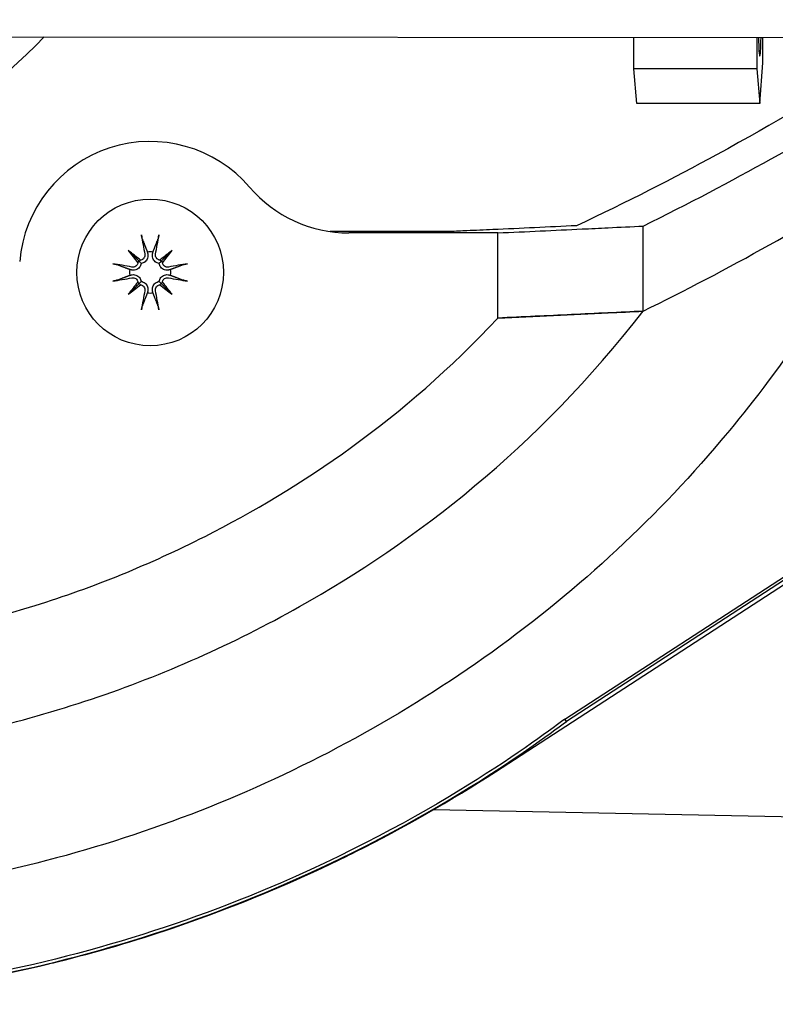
# Model space of a CAD drawing. Header units: millimetres. Extents: x 14 to 2347, y 26 to 1654.
# Tile 39 of 61: x 663 to 692, y 1352 to 1390. Entities that reach past the tile are written whole.
import ezdxf

# ---------------------------------------------------------------- set-up
doc = ezdxf.new("R2010")
doc.units = ezdxf.units.MM
doc.header["$LTSCALE"] = 4
for name, color, linetype, lineweight in [('可見邊線(ISO)', 7, 'Continuous', 30), ('標註(ISO)', 7, 'Continuous', 9), ('符號(ISO)', 7, 'Continuous', 9)]:
    doc.layers.add(name, color=color, linetype=linetype, lineweight=lineweight)
doc.styles.add('temp', font='txt')
doc.dimstyles.new('工研院N500', dxfattribs={"dimscale": 4, "dimtxt": 3, "dimasz": 2.5, "dimexe": 1, "dimexo": 1, "dimgap": 0.762, "dimtad": 1, "dimdec": 3, "dimrnd": 1e-08, "dimdsep": 46, "dimtxsty": 'temp', "dimcen": 0.09, "dimdle": 10, "dimclrd": 1, "dimclre": 1, "dimclrt": 7, "dimazin": 2, "dimtfac": 0.666667, "dimtdec": 3, "dimtmove": 0, "dimatfit": 3, "dimfxl": 1, "dimtolj": 1, "dimlwd": 15, "dimlwe": 15, "dimarcsym": 0})
doc.dimstyles.new('工研院N500$7', dxfattribs={"dimscale": 4, "dimtxt": 3, "dimasz": 2.5, "dimexe": 1, "dimexo": 1, "dimgap": 0.762, "dimtad": 1, "dimdec": 3, "dimrnd": 1e-08, "dimdsep": 46, "dimtxsty": 'temp', "dimcen": 0.09, "dimdle": 10, "dimclrd": 7, "dimclre": 1, "dimclrt": 7, "dimazin": 2, "dimtfac": 0.666667, "dimtdec": 3, "dimtmove": 0, "dimatfit": 3, "dimfxl": 1, "dimtolj": 1, "dimlwd": 9, "dimlwe": 15, "dimarcsym": 0})

# ---------------------------------------------------------------- blocks, each defined once
blk = doc.blocks.new('*D36')
at = {"layer": 'Defpoints', "color": 0, "linetype": 'Continuous', "transparency": 16777216}
for p in [(1077.991, 1572.207), (404.789, 1405.816), (1077.991, 1382.007)]:
    blk.add_point(p, dxfattribs=at)
at = {"layer": '標註(ISO)', "color": 1, "linetype": 'Continuous', "lineweight": 15, "transparency": 16777216}
for p, q in [((404.789, 1409.816), (404.789, 1576.207)), ((1077.991, 1386.007), (1077.991, 1576.207)), ((414.789, 1572.207), (1067.991, 1572.207))]:
    blk.add_line(p, q, dxfattribs=at)
at = {"layer": '標註(ISO)', "color": 1, "linetype": 'Continuous', "transparency": 16777216}
for points in [[(414.789, 1573.874), (414.789, 1570.54), (404.789, 1572.207)], [(1067.991, 1573.874), (1067.991, 1570.54), (1077.991, 1572.207)]]:
    blk.add_solid(points, dxfattribs=at)
at = {"layer": '標註(ISO)', "color": 7, "linetype": 'Continuous', "lineweight": 18, "transparency": 16777216, "insert": (724, 1591.04), "char_height": 12, "attachment_point": 1, "style": 'temp'}
blk.add_mtext('\\A1;\\f新細明體|b0|i0;\\H12.0000;(680)', dxfattribs=at)

msp = doc.modelspace()

# ---------------------------------------------------------------- linework, layer by layer
at = {"layer": '可見邊線(ISO)'}
for p, q in [((646.6147, 1388.95647), (950.95065, 1388.77905)), ((686.78185, 1387.72692), (686.77917, 1388.93305)), ((691.47396, 1388.93032), (691.47664, 1387.72692)), ((691.71191, 1387.96246), (691.70976, 1388.93018)), ((691.59747, 1386.40292), (691.71191, 1387.96246)), ((691.47664, 1387.72692), (686.78185, 1387.72692)), ((686.90269, 1386.40292), (686.78185, 1387.72692)), ((691.47664, 1387.72692), (691.59747, 1386.40292)), ((691.59747, 1386.40292), (686.90269, 1386.40292)), ((679.76165, 1381.51838), (675.18058, 1381.51838)), ((687.13281, 1378.47787), (687.13281, 1381.72787)), ((681.58198, 1381.46601), (675.90236, 1381.46601)), ((681.58198, 1378.21601), (681.58198, 1381.46601)), ((667.47628, 1380.79138), (667.87397, 1380.39368)), ((669.14611, 1380.79138), (668.74841, 1380.39368)), ((667.47628, 1379.12155), (667.87397, 1379.51925)), ((669.14611, 1379.12155), (668.74841, 1379.51925)), ((681.58198, 1378.21601), (681.58892, 1378.21601)), ((681.49757, 1360.89594), (707.11026, 1377.52705)), ((684.15015, 1362.90287), (705.97699, 1377.0758)), ((706.0259, 1376.98267), (684.20987, 1362.81676)), ((684.20987, 1362.81676), (684.15015, 1362.90287)), ((850.99168, 1356.00136), (679.12339, 1359.43941))]:
    msp.add_line(p, q, dxfattribs=at)
msp.add_circle((668.31119, 1379.95646), 2.8, dxfattribs=at)
for centre, radius, start, end in [((646.62461, 1405.95646), 24.5, 43.904439, 316.02876), ((668.31119, 1379.95646), 5, 40.613609, 175.275484), ((675.90236, 1386.46601), 5, 220.613609, 270.000037), ((668.31119, 1379.95646), 0.7858, 82.104465, 97.895535), ((668.31119, 1379.95646), 0.7858, 172.104465, 187.895535), ((668.31119, 1379.95646), 0.7858, 352.104465, 7.895535), ((651.99028, 1405.95694), 46.00085, 325.467536, 325.46814), ((668.31119, 1379.95646), 0.7858, 262.104465, 277.895535)]:
    msp.add_arc(centre, radius, start, end, dxfattribs=at)
for centre, major_axis, ratio, start_param, end_param in [((691.59107, 1389.28646), (0, -1.078), 0.04710645, 5.04913289, 7.5171828), ((702.89066, 1486.35356), (63.66887, 110.70244), 0.51655788, 3.79540775, 3.90969506), ((668.66531, 1380.02533), (0.95193, -4.89517), 0.08715574, 4.41332035, 4.56725609), ((667.95708, 1380.02533), (0.95193, 4.89517), 0.08715574, 4.85752187, 5.01145761), ((668.86898, 1380.41932), (-3.15813, 3.80586), 0.17364818, 1.33077346, 1.45285674), ((667.84834, 1379.39868), (3.80586, -3.15813), 0.17364818, 1.68873592, 1.81081919), ((668.77404, 1379.39868), (3.80586, 3.15813), 0.17364818, 1.33077346, 1.45285674), ((667.75341, 1380.41932), (-3.15813, -3.80586), 0.17364818, 1.68873592, 1.81081919), ((667.71739, 1380.40363), (-0.1297, -0.10762), 0.86822375, 1.8313258, 2.31493563), ((667.86403, 1380.55027), (-0.10762, -0.1297), 0.86822375, 0.82665702, 1.31026685), ((668.75835, 1380.55027), (-0.10762, 0.1297), 0.86822375, 1.8313258, 2.31493563), ((668.905, 1380.40363), (-0.1297, 0.10762), 0.86822375, 0.82665702, 1.31026685), ((668.24233, 1379.60235), (-4.89517, 0.95193), 0.08715574, 4.85752187, 5.01145761), ((668.38006, 1379.60235), (-4.89517, -0.95193), 0.08715574, 4.41332035, 4.56725609), ((668.24233, 1380.31058), (4.89517, 0.95193), 0.08715574, 4.41332035, 4.56725609), ((668.86898, 1379.49361), (3.15813, 3.80586), 0.17364818, 1.68873592, 1.81081919), ((667.71739, 1379.5093), (0.1297, -0.10762), 0.86822375, 0.82665702, 1.31026685), ((668.905, 1379.5093), (0.1297, 0.10762), 0.86822375, 1.8313258, 2.31493563), ((667.75341, 1379.49361), (3.15813, -3.80586), 0.17364818, 1.33077346, 1.45285674), ((668.38006, 1380.31058), (4.89517, -0.95193), 0.08715574, 4.85752187, 5.01145761), ((667.84834, 1380.51425), (-3.80586, -3.15813), 0.17364818, 1.33077346, 1.45285674), ((667.86403, 1379.36266), (0.10762, -0.1297), 0.86822375, 1.8313258, 2.31493563), ((668.66531, 1379.8876), (-0.95193, -4.89517), 0.08715574, 4.85752187, 5.01145761), ((667.95708, 1379.8876), (-0.95193, 4.89517), 0.08715574, 4.41332035, 4.56725609), ((668.75835, 1379.36266), (0.10762, 0.1297), 0.86822375, 0.82665702, 1.31026685), ((668.77404, 1380.51425), (-3.80586, 3.15813), 0.17364818, 1.68873592, 1.81081919)]:
    msp.add_ellipse(centre, major_axis=major_axis, ratio=ratio, start_param=start_param, end_param=end_param, dxfattribs=at)
for points, knots in [([(694.62277, 1387.15407), (694.04424, 1386.80098), (692.2648, 1385.71498), (688.29947, 1383.55416), (686.50541, 1382.634), (684.58956, 1381.73887)], [-24.89313956, -24.89313956, -24.89313956, -24.89313956, -10.27471719, -10.27471719, 0, 0, 0, 0]), ([(687.13281, 1381.72787), (688.86503, 1382.57684), (690.4999, 1383.44179), (694.43449, 1385.63846), (696.257, 1386.77635), (696.94585, 1387.20644)], [-8.04149239, -8.04149239, -8.04149239, -8.04149239, -4.93333315, -4.93333315, -0.000001, -0.000001, -0.000001, -0.000001]), ([(696.82806, 1383.84013), (694.44689, 1378.98897), (691.83165, 1375.57281), (687.46165, 1370.40152), (684.43493, 1367.63046), (677.69394, 1362.86542), (674.04332, 1360.90558), (666.39198, 1357.9045), (662.38391, 1356.86015), (658.31031, 1356.32376)], [-4.518536, -4.518536, -4.518536, -4.518536, -3.7091328, -3.7091328, -2.46553696, -2.46553696, -1.23262817, -1.23262817, -0.000001, -0.000001, -0.000001, -0.000001]), ([(684.58956, 1381.73887), (684.06218, 1381.71383), (683.53035, 1381.68887), (682.99323, 1381.66398), (682.46594, 1381.63954), (681.93355, 1381.61518), (681.39527, 1381.59091), (681.06832, 1381.57617), (680.73931, 1381.56147), (680.40781, 1381.5468), (680.19345, 1381.53731), (679.97804, 1381.52784), (679.76165, 1381.51838)], [0, 0, 0, 0, 0.33743513, 0.33743513, 0.33743513, 0.66869135, 0.66869135, 0.66869135, 0.86989389, 0.86989389, 0.86989389, 1, 1, 1, 1]), ([(681.58198, 1381.46601), (682.13057, 1381.49078), (682.67318, 1381.51563), (683.21051, 1381.54057), (683.74784, 1381.56551), (684.27991, 1381.59052), (684.80744, 1381.6156), (685.13988, 1381.6314), (685.47044, 1381.64723), (685.79945, 1381.66308), (686.24676, 1381.68463), (686.6912, 1381.70623), (687.13281, 1381.72787)], [0, 0, 0, 0, 0.2867828, 0.2867828, 0.2867828, 0.57356343, 0.57356343, 0.57356343, 0.7542871, 0.7542871, 0.7542871, 1, 1, 1, 1]), ([(668.01491, 1381.22668), (668.01251, 1381.23292), (668.00953, 1381.24217), (668.00341, 1381.26349), (667.99915, 1381.28014), (667.99195, 1381.31113), (667.98774, 1381.33096), (667.98197, 1381.36064), (667.97932, 1381.37522), (667.97714, 1381.38831)], [0.0475683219, 0.0475683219, 0.0475683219, 0.0475683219, 0.0518037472, 0.0518037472, 0.0569688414, 0.0569688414, 0.0621348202, 0.0621348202, 0.0660399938, 0.0660399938, 0.0660399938, 0.0660399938]), ([(668.64525, 1381.38831), (668.64307, 1381.37522), (668.64042, 1381.36064), (668.63465, 1381.33096), (668.63043, 1381.31113), (668.62323, 1381.28014), (668.61897, 1381.26349), (668.61285, 1381.24217), (668.60987, 1381.23292), (668.60748, 1381.22668)], [0.0168342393, 0.0168342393, 0.0168342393, 0.0168342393, 0.0207394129, 0.0207394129, 0.0259053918, 0.0259053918, 0.0310704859, 0.0310704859, 0.0353059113, 0.0353059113, 0.0353059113, 0.0353059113]), ([(667.87397, 1380.39368), (667.88035, 1380.38731), (667.88616, 1380.38149), (667.92003, 1380.34762), (667.94324, 1380.32441), (667.96608, 1380.30158), (667.96634, 1380.30132), (667.96659, 1380.30106)], [-2.828207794, -2.828207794, -2.828207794, -2.828207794, -2.812267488, -2.812267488, -2.724384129, -2.724384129, -2.723378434, -2.723378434, -2.723378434, -2.723378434]), ([(668.10548, 1380.65119), (668.10974, 1380.62767), (668.10966, 1380.60167), (668.09903, 1380.5518), (668.08849, 1380.52792), (668.06143, 1380.48844), (668.04323, 1380.47014), (668.00102, 1380.44228), (667.97702, 1380.43273), (667.95087, 1380.42752), (667.94801, 1380.42702), (667.94511, 1380.42658)], [0, 0, 0, 0, 0.0072458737, 0.0072458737, 0.0144917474, 0.0144917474, 0.0216328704, 0.0216328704, 0.0287739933, 0.0287739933, 0.0296410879, 0.0296410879, 0.0296410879, 0.0296410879]), ([(668.21824, 1380.67312), (668.22099, 1380.6618), (668.22307, 1380.65044), (668.22808, 1380.61094), (668.22784, 1380.57977), (668.21748, 1380.51843), (668.20738, 1380.48828), (668.18236, 1380.439), (668.16659, 1380.41542), (668.12786, 1380.37331), (668.10489, 1380.35477), (668.05777, 1380.32658), (668.03057, 1380.3151), (667.99078, 1380.30489), (667.9786, 1380.3026), (667.96659, 1380.30106)], [0.1207276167, 0.1207276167, 0.1207276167, 0.1207276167, 0.1245879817, 0.1245879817, 0.1342557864, 0.1342557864, 0.1439235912, 0.1439235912, 0.152159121, 0.152159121, 0.1603946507, 0.1603946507, 0.1686301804, 0.1686301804, 0.1722209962, 0.1722209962, 0.1722209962, 0.1722209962]), ([(668.65579, 1380.30106), (668.64379, 1380.3026), (668.63161, 1380.30489), (668.59182, 1380.3151), (668.56462, 1380.32658), (668.5175, 1380.35477), (668.49452, 1380.37331), (668.45579, 1380.41542), (668.44002, 1380.439), (668.41501, 1380.48828), (668.4049, 1380.51843), (668.39454, 1380.57977), (668.3943, 1380.61094), (668.39789, 1380.63917), (668.39932, 1380.65044), (668.4014, 1380.6618), (668.40415, 1380.67312)], [-0.0476330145, -0.0476330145, -0.0476330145, -0.0476330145, -0.0440421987, -0.0440421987, -0.035806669, -0.035806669, -0.0275711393, -0.0275711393, -0.0193356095, -0.0193356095, -0.0096678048, -0.0096678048, 0, 0, 0, 0.003860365, 0.003860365, 0.003860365, 0.003860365]), ([(668.67727, 1380.42658), (668.66204, 1380.4289), (668.64671, 1380.43315), (668.60883, 1380.44896), (668.58751, 1380.46354), (668.55366, 1380.49716), (668.53892, 1380.51849), (668.51917, 1380.56515), (668.51416, 1380.59049), (668.51367, 1380.62628), (668.51465, 1380.63877), (668.51691, 1380.65119)], [0.0172141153, 0.0172141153, 0.0172141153, 0.0172141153, 0.0216673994, 0.0216673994, 0.0288082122, 0.0288082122, 0.0359902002, 0.0359902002, 0.0431721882, 0.0431721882, 0.046823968, 0.046823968, 0.046823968, 0.046823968]), ([(668.74841, 1380.39368), (668.74204, 1380.38731), (668.73622, 1380.38149), (668.70235, 1380.34762), (668.67914, 1380.32441), (668.65631, 1380.30158), (668.65605, 1380.30132), (668.65579, 1380.30106)], [-2.828207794, -2.828207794, -2.828207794, -2.828207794, -2.812267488, -2.812267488, -2.724384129, -2.724384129, -2.723378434, -2.723378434, -2.723378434, -2.723378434]), ([(666.87935, 1380.29052), (666.89244, 1380.28834), (666.90702, 1380.28569), (666.9367, 1380.27992), (666.95652, 1380.2757), (666.98752, 1380.2685), (667.00417, 1380.26424), (667.02549, 1380.25812), (667.03474, 1380.25515), (667.04098, 1380.25275)], [0.0168342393, 0.0168342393, 0.0168342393, 0.0168342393, 0.0207394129, 0.0207394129, 0.0259053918, 0.0259053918, 0.0310704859, 0.0310704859, 0.0353059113, 0.0353059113, 0.0353059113, 0.0353059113]), ([(667.96659, 1380.30106), (667.96506, 1380.28906), (667.96277, 1380.27688), (667.95256, 1380.23709), (667.94108, 1380.20989), (667.91289, 1380.16277), (667.89435, 1380.13979), (667.85224, 1380.10106), (667.82866, 1380.08529), (667.77938, 1380.06028), (667.74922, 1380.05017), (667.68789, 1380.03981), (667.65671, 1380.03957), (667.62849, 1380.04316), (667.61721, 1380.04459), (667.60586, 1380.04667), (667.59454, 1380.04942)], [-0.0476330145, -0.0476330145, -0.0476330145, -0.0476330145, -0.0440421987, -0.0440421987, -0.035806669, -0.035806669, -0.0275711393, -0.0275711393, -0.0193356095, -0.0193356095, -0.0096678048, -0.0096678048, 0, 0, 0, 0.003860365, 0.003860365, 0.003860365, 0.003860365]), ([(667.84108, 1380.32254), (667.83876, 1380.30731), (667.83451, 1380.29199), (667.8187, 1380.25411), (667.80412, 1380.23278), (667.77049, 1380.19894), (667.74917, 1380.18419), (667.70251, 1380.16444), (667.67717, 1380.15943), (667.64137, 1380.15894), (667.62889, 1380.15992), (667.61647, 1380.16218)], [0.0172141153, 0.0172141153, 0.0172141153, 0.0172141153, 0.0216673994, 0.0216673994, 0.0288082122, 0.0288082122, 0.0359902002, 0.0359902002, 0.0431721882, 0.0431721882, 0.046823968, 0.046823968, 0.046823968, 0.046823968]), ([(669.02785, 1380.04942), (669.01653, 1380.04667), (669.00517, 1380.04459), (668.96567, 1380.03957), (668.9345, 1380.03981), (668.87316, 1380.05017), (668.84301, 1380.06028), (668.79373, 1380.08529), (668.77015, 1380.10106), (668.72804, 1380.13979), (668.7095, 1380.16277), (668.68131, 1380.20989), (668.66983, 1380.23709), (668.65962, 1380.27688), (668.65732, 1380.28906), (668.65579, 1380.30106)], [0.1207276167, 0.1207276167, 0.1207276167, 0.1207276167, 0.1245879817, 0.1245879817, 0.1342557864, 0.1342557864, 0.1439235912, 0.1439235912, 0.152159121, 0.152159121, 0.1603946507, 0.1603946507, 0.1686301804, 0.1686301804, 0.1722209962, 0.1722209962, 0.1722209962, 0.1722209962]), ([(669.00592, 1380.16218), (668.9824, 1380.15791), (668.9564, 1380.158), (668.90653, 1380.16863), (668.88265, 1380.17917), (668.84317, 1380.20622), (668.82487, 1380.22443), (668.79701, 1380.26664), (668.78746, 1380.29064), (668.78225, 1380.31678), (668.78175, 1380.31965), (668.7813, 1380.32254)], [0, 0, 0, 0, 0.0072458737, 0.0072458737, 0.0144917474, 0.0144917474, 0.0216328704, 0.0216328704, 0.0287739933, 0.0287739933, 0.0296410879, 0.0296410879, 0.0296410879, 0.0296410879]), ([(669.58141, 1380.25275), (669.58765, 1380.25515), (669.59689, 1380.25812), (669.61822, 1380.26424), (669.63487, 1380.2685), (669.66586, 1380.2757), (669.68569, 1380.27992), (669.71537, 1380.28569), (669.72995, 1380.28834), (669.74304, 1380.29052)], [0.0475683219, 0.0475683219, 0.0475683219, 0.0475683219, 0.0518037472, 0.0518037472, 0.0569688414, 0.0569688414, 0.0621348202, 0.0621348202, 0.0660399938, 0.0660399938, 0.0660399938, 0.0660399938]), ([(667.04098, 1379.66018), (667.03474, 1379.65778), (667.02549, 1379.6548), (667.00417, 1379.64869), (666.98752, 1379.64443), (666.95652, 1379.63722), (666.9367, 1379.63301), (666.90702, 1379.62724), (666.89244, 1379.62459), (666.87935, 1379.62241)], [0.0475683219, 0.0475683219, 0.0475683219, 0.0475683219, 0.0518037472, 0.0518037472, 0.0569688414, 0.0569688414, 0.0621348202, 0.0621348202, 0.0660399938, 0.0660399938, 0.0660399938, 0.0660399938]), ([(667.59454, 1379.86351), (667.60586, 1379.86626), (667.61721, 1379.86834), (667.65671, 1379.87335), (667.68789, 1379.87311), (667.74922, 1379.86275), (667.77938, 1379.85265), (667.82866, 1379.82763), (667.85224, 1379.81187), (667.89435, 1379.77313), (667.91289, 1379.75016), (667.94108, 1379.70304), (667.95256, 1379.67584), (667.96277, 1379.63605), (667.96506, 1379.62387), (667.96659, 1379.61187)], [0.1207276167, 0.1207276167, 0.1207276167, 0.1207276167, 0.1245879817, 0.1245879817, 0.1342557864, 0.1342557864, 0.1439235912, 0.1439235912, 0.152159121, 0.152159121, 0.1603946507, 0.1603946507, 0.1686301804, 0.1686301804, 0.1722209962, 0.1722209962, 0.1722209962, 0.1722209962]), ([(667.61647, 1379.75075), (667.63998, 1379.75501), (667.66598, 1379.75493), (667.71586, 1379.7443), (667.73974, 1379.73376), (667.77921, 1379.7067), (667.79752, 1379.6885), (667.82538, 1379.64629), (667.83493, 1379.62229), (667.84013, 1379.59614), (667.84064, 1379.59328), (667.84108, 1379.59038)], [0, 0, 0, 0, 0.0072458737, 0.0072458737, 0.0144917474, 0.0144917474, 0.0216328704, 0.0216328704, 0.0287739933, 0.0287739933, 0.0296410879, 0.0296410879, 0.0296410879, 0.0296410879]), ([(667.87397, 1379.51925), (667.88035, 1379.52562), (667.88616, 1379.53144), (667.92003, 1379.56531), (667.94324, 1379.58851), (667.96608, 1379.61135), (667.96634, 1379.61161), (667.96659, 1379.61187)], [-2.828207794, -2.828207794, -2.828207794, -2.828207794, -2.812267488, -2.812267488, -2.724384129, -2.724384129, -2.723378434, -2.723378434, -2.723378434, -2.723378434]), ([(667.96659, 1379.61187), (667.9786, 1379.61033), (667.99078, 1379.60804), (668.03057, 1379.59783), (668.05777, 1379.58635), (668.10489, 1379.55816), (668.12786, 1379.53962), (668.16659, 1379.49751), (668.18236, 1379.47393), (668.20738, 1379.42465), (668.21748, 1379.39449), (668.22784, 1379.33316), (668.22808, 1379.30198), (668.2245, 1379.27376), (668.22307, 1379.26249), (668.22099, 1379.25113), (668.21824, 1379.23981)], [-0.0476330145, -0.0476330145, -0.0476330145, -0.0476330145, -0.0440421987, -0.0440421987, -0.035806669, -0.035806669, -0.0275711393, -0.0275711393, -0.0193356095, -0.0193356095, -0.0096678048, -0.0096678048, 0, 0, 0, 0.003860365, 0.003860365, 0.003860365, 0.003860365]), ([(668.40415, 1379.23981), (668.4014, 1379.25113), (668.39932, 1379.26249), (668.3943, 1379.30198), (668.39454, 1379.33316), (668.4049, 1379.39449), (668.41501, 1379.42465), (668.44002, 1379.47393), (668.45579, 1379.49751), (668.49452, 1379.53962), (668.5175, 1379.55816), (668.56462, 1379.58635), (668.59182, 1379.59783), (668.63161, 1379.60804), (668.64379, 1379.61033), (668.65579, 1379.61187)], [0.1207276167, 0.1207276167, 0.1207276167, 0.1207276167, 0.1245879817, 0.1245879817, 0.1342557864, 0.1342557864, 0.1439235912, 0.1439235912, 0.152159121, 0.152159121, 0.1603946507, 0.1603946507, 0.1686301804, 0.1686301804, 0.1722209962, 0.1722209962, 0.1722209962, 0.1722209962]), ([(668.65579, 1379.61187), (668.65732, 1379.62387), (668.65962, 1379.63605), (668.66983, 1379.67584), (668.68131, 1379.70304), (668.7095, 1379.75016), (668.72804, 1379.77313), (668.77015, 1379.81187), (668.79373, 1379.82763), (668.84301, 1379.85265), (668.87316, 1379.86275), (668.9345, 1379.87311), (668.96567, 1379.87335), (668.9939, 1379.86977), (669.00517, 1379.86834), (669.01653, 1379.86626), (669.02785, 1379.86351)], [-0.0476330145, -0.0476330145, -0.0476330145, -0.0476330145, -0.0440421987, -0.0440421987, -0.035806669, -0.035806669, -0.0275711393, -0.0275711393, -0.0193356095, -0.0193356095, -0.0096678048, -0.0096678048, 0, 0, 0, 0.003860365, 0.003860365, 0.003860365, 0.003860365]), ([(668.74841, 1379.51925), (668.74204, 1379.52562), (668.73622, 1379.53144), (668.70235, 1379.56531), (668.67914, 1379.58851), (668.65631, 1379.61135), (668.65605, 1379.61161), (668.65579, 1379.61187)], [-2.828207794, -2.828207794, -2.828207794, -2.828207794, -2.812267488, -2.812267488, -2.724384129, -2.724384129, -2.723378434, -2.723378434, -2.723378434, -2.723378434]), ([(668.7813, 1379.59038), (668.78363, 1379.60562), (668.78788, 1379.62094), (668.80368, 1379.65882), (668.81827, 1379.68015), (668.85189, 1379.71399), (668.87322, 1379.72874), (668.91988, 1379.74849), (668.94522, 1379.7535), (668.98101, 1379.75399), (668.99349, 1379.753), (669.00592, 1379.75075)], [0.0172141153, 0.0172141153, 0.0172141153, 0.0172141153, 0.0216673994, 0.0216673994, 0.0288082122, 0.0288082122, 0.0359902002, 0.0359902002, 0.0431721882, 0.0431721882, 0.046823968, 0.046823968, 0.046823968, 0.046823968]), ([(669.74304, 1379.62241), (669.72995, 1379.62459), (669.71537, 1379.62724), (669.68569, 1379.63301), (669.66586, 1379.63722), (669.63487, 1379.64443), (669.61822, 1379.64869), (669.59689, 1379.6548), (669.58765, 1379.65778), (669.58141, 1379.66018)], [0.0168342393, 0.0168342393, 0.0168342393, 0.0168342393, 0.0207394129, 0.0207394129, 0.0259053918, 0.0259053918, 0.0310704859, 0.0310704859, 0.0353059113, 0.0353059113, 0.0353059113, 0.0353059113]), ([(667.94511, 1379.48635), (667.96035, 1379.48403), (667.97567, 1379.47978), (668.01355, 1379.46397), (668.03487, 1379.44939), (668.06872, 1379.41576), (668.08347, 1379.39444), (668.10322, 1379.34778), (668.10822, 1379.32244), (668.10871, 1379.28664), (668.10773, 1379.27416), (668.10548, 1379.26174)], [0.0172141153, 0.0172141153, 0.0172141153, 0.0172141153, 0.0216673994, 0.0216673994, 0.0288082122, 0.0288082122, 0.0359902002, 0.0359902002, 0.0431721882, 0.0431721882, 0.046823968, 0.046823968, 0.046823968, 0.046823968]), ([(668.51691, 1379.26174), (668.51264, 1379.28525), (668.51273, 1379.31125), (668.52336, 1379.36113), (668.5339, 1379.38501), (668.56095, 1379.42448), (668.57916, 1379.44279), (668.62137, 1379.47065), (668.64537, 1379.4802), (668.67151, 1379.48541), (668.67438, 1379.48591), (668.67727, 1379.48635)], [0, 0, 0, 0, 0.0072458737, 0.0072458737, 0.0144917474, 0.0144917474, 0.0216328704, 0.0216328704, 0.0287739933, 0.0287739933, 0.0296410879, 0.0296410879, 0.0296410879, 0.0296410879]), ([(657.60225, 1361.7011), (660.47924, 1362.08362), (663.31887, 1362.74583), (668.82275, 1364.59141), (671.48675, 1365.77364), (678.41836, 1369.6774), (683.0729, 1373.2398), (687.13281, 1378.47787)], [-4.27130356, -4.27130356, -4.27130356, -4.27130356, -3.12865502, -3.12865502, -1.9881717, -1.9881717, -0.00000098, -0.00000098, -0.00000098, -0.00000098]), ([(667.97714, 1378.52462), (667.97932, 1378.53771), (667.98197, 1378.55229), (667.98774, 1378.58197), (667.99195, 1378.6018), (667.99915, 1378.63279), (668.00341, 1378.64944), (668.00953, 1378.67076), (668.01251, 1378.68001), (668.01491, 1378.68625)], [0.0168342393, 0.0168342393, 0.0168342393, 0.0168342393, 0.0207394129, 0.0207394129, 0.0259053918, 0.0259053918, 0.0310704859, 0.0310704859, 0.0353059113, 0.0353059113, 0.0353059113, 0.0353059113]), ([(668.60748, 1378.68625), (668.60987, 1378.68001), (668.61285, 1378.67076), (668.61897, 1378.64944), (668.62323, 1378.63279), (668.63043, 1378.6018), (668.63465, 1378.58197), (668.64042, 1378.55229), (668.64307, 1378.53771), (668.64525, 1378.52462)], [0.0475683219, 0.0475683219, 0.0475683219, 0.0475683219, 0.0518037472, 0.0518037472, 0.0569688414, 0.0569688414, 0.0621348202, 0.0621348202, 0.0660399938, 0.0660399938, 0.0660399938, 0.0660399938]), ([(681.58198, 1378.21601), (683.02248, 1378.28104), (684.88342, 1378.36837), (686.69185, 1378.45627), (687.13281, 1378.47787)], [0, 0, 0, 0, 0.75414315, 1, 1, 1, 1]), ([(687.13281, 1378.47787), (686.2515, 1378.4347), (685.32571, 1378.39001), (683.48241, 1378.30279), (682.54119, 1378.2591), (681.58892, 1378.21601)], [0.00000094, 0.00000094, 0.00000094, 0.00000094, 0.56097221, 0.56097221, 1.12017856, 1.12017856, 1.12017856, 1.12017856]), ([(657.07201, 1365.72838), (659.39046, 1366.03369), (661.66271, 1366.53282), (666.13918, 1367.93396), (668.31918, 1368.82203), (674.0254, 1371.7134), (677.99214, 1374.35646), (681.58892, 1378.21601)], [-3.4197044, -3.4197044, -3.4197044, -3.4197044, -2.49538572, -2.49538572, -1.58270894, -1.58270894, -0.000001, -0.000001, -0.000001, -0.000001]), ([(684.15015, 1362.90287), (682.84728, 1361.93641), (678.58515, 1358.77481), (667.82043, 1354.41438), (663.32369, 1353.21775), (658.74631, 1352.61477)], [0.000001, 0.000001, 0.000001, 0.000001, 0.486654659, 0.486654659, 0.807766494, 0.807766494, 0.807766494, 0.807766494]), ([(658.75999, 1352.51092), (663.34548, 1353.115), (667.85008, 1354.31357), (678.63585, 1358.68203), (682.90693, 1361.85026), (684.20987, 1362.81676)], [-0.807716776, -0.807716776, -0.807716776, -0.807716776, -0.486678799, -0.486678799, -0.000001, -0.000001, -0.000001, -0.000001]), ([(658.81318, 1352.51069), (660.69955, 1352.75909), (662.57348, 1353.10788), (664.43497, 1353.55702), (664.55907, 1353.58697), (664.68481, 1353.61778), (664.8071, 1353.64819), (666.27454, 1354.01313), (667.72575, 1354.43843), (669.16072, 1354.92414), (669.63904, 1355.08605), (670.11448, 1355.25427), (670.59027, 1355.42999), (672.37447, 1356.08897), (674.11957, 1356.83776), (675.82552, 1357.67647), (675.93925, 1357.73239), (676.05131, 1357.78795), (676.16619, 1357.84541), (678.00424, 1358.76479), (679.7814, 1359.78159), (681.49757, 1360.89594)], [0, 0, 0, 0, 0.234375, 0.234375, 0.234375, 0.25, 0.25, 0.25, 0.4375, 0.4375, 0.4375, 0.5, 0.5, 0.5, 0.734375, 0.734375, 0.734375, 0.75, 0.75, 0.75, 1, 1, 1, 1])]:
    msp.add_open_spline(points, degree=3, knots=knots, dxfattribs=at)
for points, weights in [([(668.01491, 1381.22668), (668.13208, 1380.92165), (668.20325, 1380.73481)], [1.00480921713, 1.03376991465, 1]), ([(668.41914, 1380.73481), (668.4903, 1380.92165), (668.60748, 1381.22668)], [1, 1.03376991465, 1.00480921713]), ([(668.20325, 1380.73481), (668.21106, 1380.70268), (668.21824, 1380.67312)], [1, 1.03935638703, 1.0783666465]), ([(668.40415, 1380.67312), (668.41133, 1380.70268), (668.41914, 1380.73481)], [1.07836664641, 1.03935638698, 1]), ([(667.53284, 1380.06441), (667.346, 1380.13557), (667.04098, 1380.25275)], [1, 1.03376991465, 1.00480921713]), ([(667.59454, 1380.04942), (667.56498, 1380.0566), (667.53284, 1380.06441)], [1.07836664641, 1.03935638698, 1]), ([(669.08954, 1380.06441), (669.05741, 1380.0566), (669.02785, 1380.04942)], [1, 1.03935638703, 1.0783666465]), ([(669.58141, 1380.25275), (669.27638, 1380.13557), (669.08954, 1380.06441)], [1.00480921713, 1.03376991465, 1]), ([(667.04098, 1379.66018), (667.346, 1379.77736), (667.53284, 1379.84852)], [1.00480921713, 1.03376991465, 1]), ([(667.53284, 1379.84852), (667.56498, 1379.85633), (667.59454, 1379.86351)], [1, 1.03935638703, 1.0783666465]), ([(669.02785, 1379.86351), (669.05741, 1379.85633), (669.08954, 1379.84852)], [1.07836664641, 1.03935638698, 1]), ([(669.08954, 1379.84852), (669.27638, 1379.77736), (669.58141, 1379.66018)], [1, 1.03376991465, 1.00480921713]), ([(668.21824, 1379.23981), (668.21106, 1379.21025), (668.20325, 1379.17812)], [1.07836664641, 1.03935638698, 1]), ([(668.41914, 1379.17812), (668.41133, 1379.21025), (668.40415, 1379.23981)], [1, 1.03935638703, 1.0783666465]), ([(668.20325, 1379.17812), (668.13208, 1378.99127), (668.01491, 1378.68625)], [1, 1.03376991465, 1.00480921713]), ([(668.60748, 1378.68625), (668.4903, 1378.99127), (668.41914, 1379.17812)], [1.00480921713, 1.03376991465, 1])]:
    msp.add_rational_spline(points, weights, degree=2, dxfattribs=at)

# ---------------------------------------------------------------- dimensions: what is measured, and where the dimension line sits
at = {"layer": '標註(ISO)', "color": 1, "linetype": 'Continuous', "lineweight": 18, "true_color": 0xff0000}
dim = msp.add_linear_dim(base=(1077.99098, 1572.20693), p1=(404.78887, 1405.81552), p2=(1077.99098, 1382.00719), angle=180, text='\\f新細明體|b0|i0;\\H12.0000;(<>)', dimstyle='工研院N500', override={"dimgap": 0.762, "dimdec": 3, "dimlfac": 1.010098, "dimtol": 0, "dimlim": 0, "dimtp": 0, "dimtm": 0, "dimtdec": 3, "dimtofl": 0, "dimatfit": 1}, dxfattribs=at)
dim.commit()
dim.dimension.update_dxf_attribs({"geometry": '*D36', "text_midpoint": (741.38993, 1572.20693), "dimtype": 160})

# ---------------------------------------------------------------- leaders
at = {"layer": '符號(ISO)', "color": 7, "linetype": 'Continuous', "lineweight": 9, "annotation_type": 0, "has_hookline": 1, "hookline_direction": 0, "text_width": 108.85466}
for points in [[(605.69652, 1420.13835), (679.43836, 1306.78795), (689.43836, 1306.78795)], [(605.05753, 1402.49474), (679.91759, 1281.56034), (689.91759, 1281.56034)], [(613.89295, 1378.60586), (680.88254, 1256.72085), (690.88254, 1256.72085)]]:
    msp.add_leader(points, dimstyle='工研院N500$7', override={"dimtad": 0}, dxfattribs=at)

doc.saveas('drawing.dxf')
